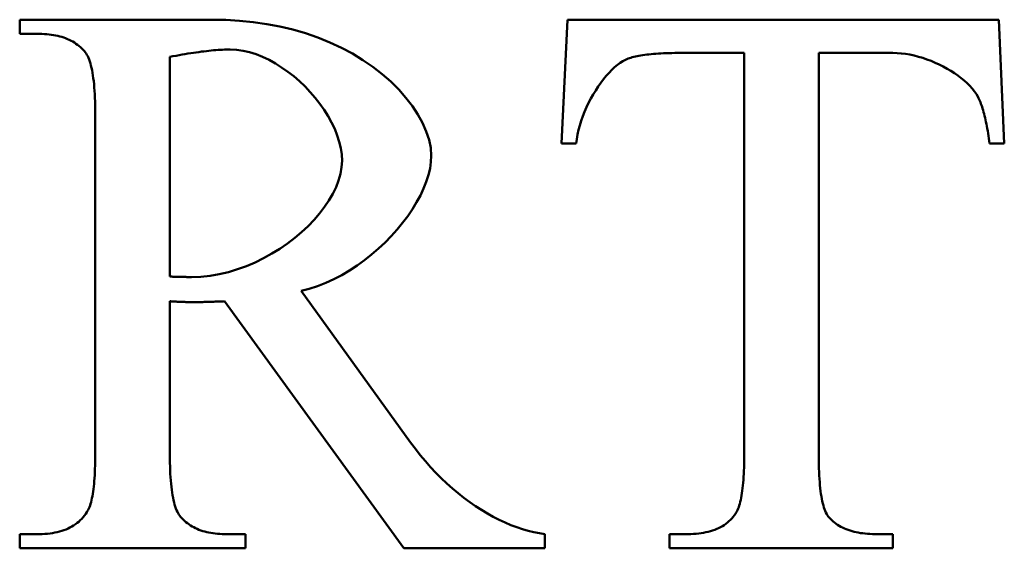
# Model space of a CAD drawing. Header units: millimetres. Extents: x 163 to 2699, y 224 to 730.
# Tile 14 of 168: x 217.83 to 220.63, y 446.32 to 447.82. Entities that reach past the tile are written whole.
import ezdxf

# ---------------------------------------------------------------- set-up
doc = ezdxf.new("R2010")
doc.units = ezdxf.units.MM
doc.layers.add('可見 (ISO)', color=7, linetype='Continuous', lineweight=50)

msp = doc.modelspace()

# ---------------------------------------------------------------- linework, layer by layer
at = {"layer": '可見 (ISO)'}
for p, q in [((217.8293, 447.8161), (218.3747, 447.8161)), ((217.8293, 447.7756), (217.8293, 447.8161)), ((219.3686, 447.4643), (219.3857, 447.8161)), ((219.3857, 447.8161), (220.61, 447.8161)), ((220.61, 447.8161), (220.6259, 447.4643)), ((217.8857, 447.7756), (217.8293, 447.7756)), ((218.2558, 447.7107), (218.2558, 447.0869)), ((219.8869, 447.7217), (219.7068, 447.7217)), ((219.8869, 446.5759), (219.8869, 447.7217)), ((220.099, 447.7217), (220.099, 446.5759)), ((220.3097, 447.7217), (220.099, 447.7217)), ((218.0438, 446.582), (218.0438, 447.5501)), ((219.4102, 447.4643), (219.3686, 447.4643)), ((220.6259, 447.4643), (220.5842, 447.4643)), ((218.6284, 447.0464), (218.9396, 446.6163)), ((218.2558, 447.017), (218.2558, 446.582)), ((218.92, 446.3161), (218.4115, 447.017)), ((217.8293, 446.3565), (217.8857, 446.3565)), ((217.8293, 446.3161), (217.8293, 446.3565)), ((218.4115, 446.3565), (218.4703, 446.3565)), ((218.4703, 446.3565), (218.4703, 446.3161)), ((219.3208, 446.3565), (219.3208, 446.3161)), ((219.6749, 446.3565), (219.7276, 446.3565)), ((219.6749, 446.3161), (219.6749, 446.3565)), ((220.2583, 446.3565), (220.3097, 446.3565)), ((220.3097, 446.3565), (220.3097, 446.3161)), ((218.4703, 446.3161), (217.8293, 446.3161)), ((219.3208, 446.3161), (218.92, 446.3161)), ((220.3097, 446.3161), (219.6749, 446.3161))]:
    msp.add_line(p, q, dxfattribs=at)
at = {"layer": '可見 (ISO)', "flags": 128}
for points in [[(218.3747, 447.8161), (218.4144, 447.8153), (218.4537, 447.813), (218.4926, 447.8092), (218.5309, 447.8037), (218.5685, 447.7966), (218.6054, 447.7878), (218.6414, 447.7774), (218.6764, 447.7653), (218.7103, 447.7516), (218.7429, 447.7364), (218.7742, 447.7198), (218.804, 447.7017), (218.8322, 447.6824), (218.8587, 447.6619), (218.8833, 447.6403), (218.9059, 447.6179), (218.9264, 447.5948), (218.9446, 447.5711), (218.9605, 447.5471), (218.9737, 447.523), (218.9843, 447.499), (218.9921, 447.4753), (218.9968, 447.4522), (218.9985, 447.43)], [(218.0132, 447.7266), (218.0095, 447.7306), (218.0057, 447.7344), (218.0018, 447.7381), (217.9977, 447.7416), (217.9935, 447.7449), (217.9891, 447.748), (217.9846, 447.751), (217.9799, 447.7538), (217.9751, 447.7565), (217.9702, 447.7589), (217.9651, 447.7612), (217.9599, 447.7634), (217.9545, 447.7653), (217.9489, 447.7671), (217.9433, 447.7687), (217.9375, 447.7702), (217.9315, 447.7714), (217.9254, 447.7725), (217.9191, 447.7735), (217.9127, 447.7742), (217.9062, 447.7748), (217.8995, 447.7753), (217.8927, 447.7755), (217.8857, 447.7756)], [(218.4274, 447.7315), (218.422, 447.7315), (218.4165, 447.7313), (218.4108, 447.7312), (218.4049, 447.7309), (218.3989, 447.7306), (218.3928, 447.7302), (218.3865, 447.7297), (218.38, 447.7292), (218.3734, 447.7286), (218.3666, 447.7279), (218.3597, 447.7271), (218.3526, 447.7263), (218.3454, 447.7254), (218.338, 447.7244), (218.3305, 447.7234), (218.3228, 447.7222), (218.315, 447.721), (218.307, 447.7198), (218.2988, 447.7184), (218.2905, 447.717), (218.2821, 447.7155), (218.2735, 447.714), (218.2647, 447.7124), (218.2558, 447.7107)], [(218.7448, 447.4153), (218.7439, 447.4331), (218.7413, 447.4511), (218.737, 447.4694), (218.7312, 447.4877), (218.724, 447.506), (218.7154, 447.5242), (218.7055, 447.5422), (218.6944, 447.5599), (218.6822, 447.5773), (218.669, 447.5942), (218.6548, 447.6105), (218.6399, 447.6263), (218.6241, 447.6412), (218.6078, 447.6554), (218.5908, 447.6686), (218.5734, 447.6808), (218.5556, 447.692), (218.5375, 447.7019), (218.5191, 447.7106), (218.5007, 447.7179), (218.4822, 447.7237), (218.4638, 447.728), (218.4455, 447.7306), (218.4274, 447.7315)], [(218.0438, 447.5501), (218.0438, 447.5618), (218.0436, 447.5731), (218.0433, 447.584), (218.043, 447.5945), (218.0425, 447.6047), (218.0419, 447.6145), (218.0412, 447.6239), (218.0404, 447.6329), (218.0395, 447.6416), (218.0385, 447.6499), (218.0374, 447.6578), (218.0361, 447.6653), (218.0348, 447.6725), (218.0334, 447.6793), (218.0318, 447.6857), (218.0302, 447.6917), (218.0284, 447.6974), (218.0266, 447.7027), (218.0246, 447.7076), (218.0225, 447.7122), (218.0204, 447.7163), (218.0181, 447.7201), (218.0157, 447.7235), (218.0132, 447.7266)], [(219.5573, 447.7058), (219.55, 447.7026), (219.5425, 447.6986), (219.5348, 447.6936), (219.527, 447.6877), (219.5191, 447.681), (219.5112, 447.6735), (219.5033, 447.6654), (219.4955, 447.6565), (219.4877, 447.647), (219.4801, 447.637), (219.4726, 447.6264), (219.4654, 447.6154), (219.4584, 447.6039), (219.4517, 447.5921), (219.4453, 447.5799), (219.4394, 447.5675), (219.4338, 447.5549), (219.4287, 447.542), (219.4241, 447.5291), (219.4201, 447.5161), (219.4166, 447.5031), (219.4138, 447.4901), (219.4117, 447.4771), (219.4102, 447.4643)], [(219.7068, 447.7217), (219.6981, 447.7217), (219.6897, 447.7216), (219.6814, 447.7214), (219.6734, 447.7212), (219.6655, 447.721), (219.6579, 447.7207), (219.6505, 447.7203), (219.6433, 447.7199), (219.6364, 447.7194), (219.6296, 447.7189), (219.6231, 447.7183), (219.6167, 447.7177), (219.6106, 447.717), (219.6047, 447.7163), (219.599, 447.7155), (219.5935, 447.7146), (219.5882, 447.7137), (219.5832, 447.7127), (219.5783, 447.7117), (219.5737, 447.7106), (219.5693, 447.7095), (219.5651, 447.7083), (219.5611, 447.7071), (219.5573, 447.7058)], [(220.5512, 447.5967), (220.5465, 447.6046), (220.541, 447.6125), (220.5348, 447.6204), (220.5278, 447.6281), (220.5203, 447.6357), (220.5121, 447.6431), (220.5033, 447.6504), (220.494, 447.6574), (220.4842, 447.6642), (220.4741, 447.6708), (220.4635, 447.6771), (220.4525, 447.6831), (220.4413, 447.6887), (220.4297, 447.694), (220.418, 447.6989), (220.4061, 447.7034), (220.3941, 447.7075), (220.3819, 447.7111), (220.3698, 447.7142), (220.3576, 447.7169), (220.3454, 447.7189), (220.3334, 447.7204), (220.3215, 447.7214), (220.3097, 447.7217)], [(220.5842, 447.4643), (220.5832, 447.4719), (220.5821, 447.4793), (220.581, 447.4865), (220.5799, 447.4935), (220.5788, 447.5004), (220.5776, 447.5071), (220.5764, 447.5136), (220.5751, 447.5199), (220.5739, 447.526), (220.5725, 447.532), (220.5712, 447.5378), (220.5698, 447.5434), (220.5685, 447.5488), (220.567, 447.5541), (220.5656, 447.5591), (220.5641, 447.564), (220.5626, 447.5687), (220.561, 447.5733), (220.5595, 447.5776), (220.5579, 447.5818), (220.5562, 447.5858), (220.5546, 447.5896), (220.5529, 447.5932), (220.5512, 447.5967)], [(218.9985, 447.43), (218.9975, 447.4124), (218.9948, 447.3942), (218.9904, 447.3755), (218.9842, 447.3564), (218.9765, 447.3371), (218.9673, 447.3175), (218.9567, 447.2979), (218.9447, 447.2783), (218.9314, 447.2588), (218.917, 447.2395), (218.9013, 447.2205), (218.8846, 447.2019), (218.867, 447.1839), (218.8484, 447.1664), (218.8289, 447.1496), (218.8087, 447.1336), (218.7878, 447.1186), (218.7663, 447.1045), (218.7443, 447.0915), (218.7217, 447.0797), (218.6988, 447.0692), (218.6755, 447.0601), (218.652, 447.0525), (218.6284, 447.0464)], [(218.3171, 447.0857), (218.3436, 447.0866), (218.37, 447.0894), (218.3963, 447.0939), (218.4224, 447.1001), (218.4481, 447.1078), (218.4734, 447.117), (218.4981, 447.1275), (218.5222, 447.1393), (218.5456, 447.1522), (218.5682, 447.1661), (218.5898, 447.181), (218.6104, 447.1967), (218.63, 447.2132), (218.6483, 447.2303), (218.6654, 447.248), (218.681, 447.2661), (218.6952, 447.2846), (218.7078, 447.3033), (218.7187, 447.3222), (218.7278, 447.3411), (218.7351, 447.36), (218.7404, 447.3787), (218.7437, 447.3972), (218.7448, 447.4153)], [(218.2558, 447.0869), (218.2585, 447.0869), (218.2612, 447.0869), (218.264, 447.0868), (218.2669, 447.0868), (218.2698, 447.0867), (218.2728, 447.0867), (218.2758, 447.0866), (218.2788, 447.0866), (218.2818, 447.0865), (218.2847, 447.0864), (218.2877, 447.0863), (218.2906, 447.0863), (218.2934, 447.0862), (218.2962, 447.0861), (218.2989, 447.086), (218.3015, 447.086), (218.304, 447.0859), (218.3063, 447.0858), (218.3085, 447.0858), (218.3106, 447.0857), (218.3125, 447.0857), (218.3142, 447.0857), (218.3158, 447.0857), (218.3171, 447.0857)], [(218.3208, 447.0146), (218.3188, 447.0146), (218.3167, 447.0146), (218.3145, 447.0146), (218.312, 447.0147), (218.3095, 447.0147), (218.3068, 447.0148), (218.3041, 447.0149), (218.3012, 447.0149), (218.2983, 447.015), (218.2953, 447.0151), (218.2923, 447.0152), (218.2892, 447.0153), (218.2861, 447.0155), (218.2831, 447.0156), (218.28, 447.0157), (218.277, 447.0159), (218.274, 447.016), (218.2711, 447.0161), (218.2683, 447.0163), (218.2656, 447.0164), (218.2629, 447.0166), (218.2604, 447.0167), (218.258, 447.0169), (218.2558, 447.017)], [(218.4115, 447.017), (218.4068, 447.0168), (218.4022, 447.0166), (218.3977, 447.0165), (218.3933, 447.0163), (218.3889, 447.0161), (218.3846, 447.016), (218.3804, 447.0158), (218.3763, 447.0157), (218.3723, 447.0155), (218.3683, 447.0154), (218.3644, 447.0153), (218.3606, 447.0152), (218.3569, 447.0151), (218.3532, 447.015), (218.3496, 447.0149), (218.3461, 447.0149), (218.3427, 447.0148), (218.3393, 447.0147), (218.336, 447.0147), (218.3328, 447.0146), (218.3297, 447.0146), (218.3266, 447.0146), (218.3237, 447.0146), (218.3208, 447.0146)], [(218.9396, 446.6163), (218.9532, 446.598), (218.9672, 446.5803), (218.9816, 446.5631), (218.9964, 446.5465), (219.0115, 446.5305), (219.0269, 446.515), (219.0426, 446.5002), (219.0586, 446.486), (219.0748, 446.4725), (219.0911, 446.4596), (219.1076, 446.4474), (219.1242, 446.4358), (219.1409, 446.425), (219.1577, 446.4149), (219.1744, 446.4055), (219.1912, 446.3969), (219.2079, 446.389), (219.2245, 446.3819), (219.241, 446.3756), (219.2574, 446.3701), (219.2736, 446.3654), (219.2896, 446.3616), (219.3053, 446.3586), (219.3208, 446.3565)], [(218.0205, 446.419), (218.0224, 446.422), (218.0242, 446.4254), (218.026, 446.429), (218.0276, 446.4331), (218.0292, 446.4374), (218.0307, 446.442), (218.0321, 446.447), (218.0335, 446.4524), (218.0347, 446.458), (218.0359, 446.464), (218.037, 446.4703), (218.038, 446.4769), (218.0389, 446.4839), (218.0398, 446.4911), (218.0405, 446.4987), (218.0412, 446.5067), (218.0418, 446.5149), (218.0424, 446.5235), (218.0428, 446.5325), (218.0432, 446.5417), (218.0434, 446.5513), (218.0436, 446.5612), (218.0438, 446.5714), (218.0438, 446.582)], [(218.2558, 446.582), (218.2559, 446.5703), (218.256, 446.559), (218.2563, 446.5481), (218.2567, 446.5376), (218.2571, 446.5274), (218.2577, 446.5176), (218.2584, 446.5082), (218.2592, 446.4992), (218.2601, 446.4905), (218.2611, 446.4822), (218.2623, 446.4743), (218.2635, 446.4668), (218.2648, 446.4596), (218.2662, 446.4528), (218.2678, 446.4464), (218.2694, 446.4404), (218.2712, 446.4347), (218.2731, 446.4294), (218.275, 446.4245), (218.2771, 446.4199), (218.2793, 446.4158), (218.2816, 446.412), (218.284, 446.4086), (218.2865, 446.4055)], [(219.8624, 446.4141), (219.8644, 446.4172), (219.8663, 446.4206), (219.8682, 446.4244), (219.8699, 446.4285), (219.8716, 446.4328), (219.8732, 446.4375), (219.8746, 446.4425), (219.876, 446.4479), (219.8774, 446.4535), (219.8786, 446.4594), (219.8798, 446.4657), (219.8808, 446.4723), (219.8818, 446.4792), (219.8827, 446.4864), (219.8835, 446.4939), (219.8842, 446.5018), (219.8849, 446.5099), (219.8854, 446.5184), (219.8859, 446.5272), (219.8863, 446.5363), (219.8866, 446.5457), (219.8868, 446.5554), (219.8869, 446.5655), (219.8869, 446.5759)], [(220.099, 446.5759), (220.099, 446.5645), (220.0992, 446.5535), (220.0994, 446.5429), (220.0998, 446.5326), (220.1002, 446.5227), (220.1008, 446.5131), (220.1015, 446.5039), (220.1022, 446.4951), (220.1031, 446.4866), (220.1041, 446.4785), (220.1051, 446.4708), (220.1063, 446.4634), (220.1076, 446.4564), (220.109, 446.4497), (220.1104, 446.4434), (220.112, 446.4375), (220.1137, 446.4319), (220.1155, 446.4267), (220.1174, 446.4219), (220.1194, 446.4174), (220.1215, 446.4133), (220.1237, 446.4095), (220.126, 446.4061), (220.1284, 446.4031)], [(217.8857, 446.3565), (217.8935, 446.3566), (217.9011, 446.3569), (217.9085, 446.3575), (217.9157, 446.3582), (217.9227, 446.3592), (217.9295, 446.3604), (217.9362, 446.3618), (217.9426, 446.3634), (217.9489, 446.3653), (217.955, 446.3673), (217.9609, 446.3696), (217.9666, 446.3721), (217.9721, 446.3748), (217.9775, 446.3778), (217.9826, 446.3809), (217.9876, 446.3843), (217.9923, 446.3879), (217.9969, 446.3916), (218.0013, 446.3957), (218.0055, 446.3999), (218.0096, 446.4043), (218.0134, 446.409), (218.0171, 446.4139), (218.0205, 446.419)], [(218.2865, 446.4055), (218.29, 446.4015), (218.2937, 446.3977), (218.2975, 446.394), (218.3015, 446.3905), (218.3056, 446.3872), (218.3099, 446.3841), (218.3143, 446.3811), (218.3189, 446.3783), (218.3236, 446.3756), (218.3284, 446.3732), (218.3334, 446.3709), (218.3385, 446.3687), (218.3438, 446.3668), (218.3492, 446.365), (218.3548, 446.3634), (218.3605, 446.3619), (218.3664, 446.3607), (218.3724, 446.3596), (218.3785, 446.3586), (218.3848, 446.3579), (218.3913, 446.3573), (218.3979, 446.3568), (218.4046, 446.3566), (218.4115, 446.3565)], [(219.7276, 446.3565), (219.7355, 446.3566), (219.7432, 446.3569), (219.7506, 446.3574), (219.7579, 446.3581), (219.765, 446.359), (219.7719, 446.3601), (219.7786, 446.3614), (219.7851, 446.3629), (219.7914, 446.3646), (219.7975, 446.3665), (219.8034, 446.3686), (219.8091, 446.3709), (219.8146, 446.3734), (219.82, 446.3761), (219.8251, 446.379), (219.83, 446.3821), (219.8348, 446.3854), (219.8393, 446.3889), (219.8436, 446.3926), (219.8478, 446.3965), (219.8517, 446.4006), (219.8555, 446.4049), (219.8591, 446.4094), (219.8624, 446.4141)], [(220.1284, 446.4031), (220.132, 446.3993), (220.1358, 446.3956), (220.1398, 446.3921), (220.1439, 446.3888), (220.1482, 446.3857), (220.1526, 446.3827), (220.1571, 446.3799), (220.1619, 446.3772), (220.1667, 446.3747), (220.1718, 446.3723), (220.177, 446.3702), (220.1823, 446.3681), (220.1878, 446.3663), (220.1934, 446.3646), (220.1992, 446.363), (220.2052, 446.3617), (220.2113, 446.3605), (220.2175, 446.3594), (220.2239, 446.3585), (220.2305, 446.3578), (220.2372, 446.3572), (220.2441, 446.3568), (220.2511, 446.3566), (220.2583, 446.3565)]]:
    msp.add_lwpolyline(points, dxfattribs=at)

doc.saveas('drawing.dxf')
